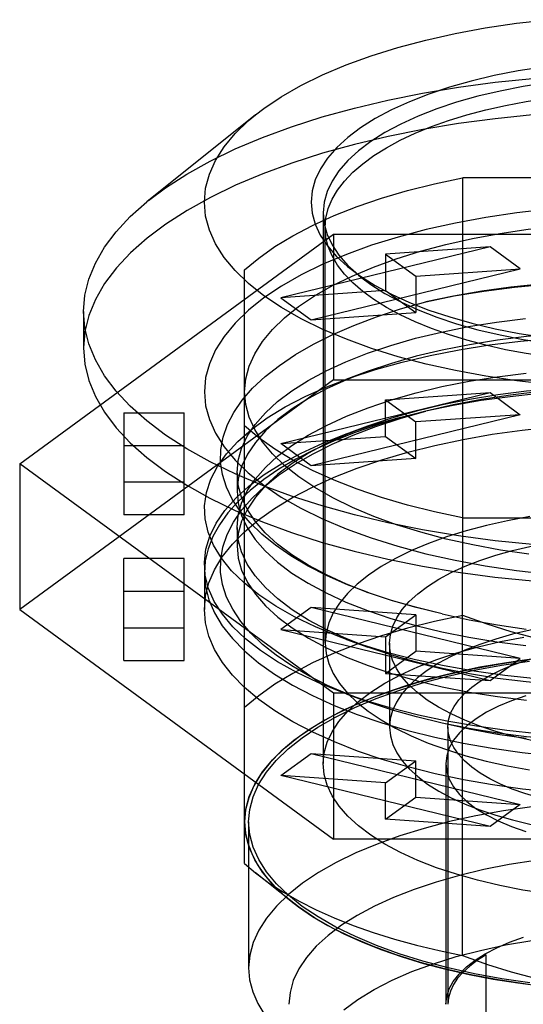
# Model space of a CAD drawing. Header units: inches. Extents: x 0 to 227, y 0 to 147.
# Tile 121 of 247: x 49.921 to 50.414, y 83.478 to 84.442. Entities that reach past the tile are written whole.
import ezdxf

# ---------------------------------------------------------------- set-up
doc = ezdxf.new("R2010")
doc.units = ezdxf.units.IN
doc.header["$LTSCALE"] = 12.466667
doc.header["$MEASUREMENT"] = 0
doc.linetypes.add('HIDDEN', pattern=[0.2, 0.1, -0.1])
doc.layers.get('0').update_dxf_attribs({"linetype": 'CONTINUOUS'})
doc.layers.add('DEFAULT_2', color=8, linetype='HIDDEN')

msp = doc.modelspace()

# ---------------------------------------------------------------- linework, layer by layer
at = {"color": 7, "linetype": 'Continuous'}
for p, q in [((50.15167, 84.34844), (50.04538, 84.26322)), ((49.98359, 84.15605), (49.98359, 84.12037))]:
    msp.add_line(p, q, dxfattribs=at)
for points in [[(50.15166, 84.34844), (50.15975, 84.35463), (50.17694, 84.36619), (50.19618, 84.3772), (50.21733, 84.38759), (50.24026, 84.39728), (50.26482, 84.40621), (50.29088, 84.41434), (50.31828, 84.42161), (50.34688, 84.428), (50.37652, 84.43346), (50.40705, 84.43798), (50.43829, 84.44152)], [(50.43273, 84.39517), (50.4086, 84.39139), (50.38524, 84.38683), (50.3628, 84.3815), (50.34139, 84.37545), (50.32115, 84.36869), (50.30221, 84.36129), (50.28469, 84.35327), (50.26873, 84.34471), (50.2545, 84.33571), (50.24199, 84.32628), (50.2312, 84.3164), (50.22223, 84.30617), (50.21519, 84.29565), (50.21011, 84.28492), (50.20707, 84.27408), (50.20603, 84.2631)], [(50.43683, 84.37978), (50.41349, 84.37614), (50.39089, 84.37173), (50.36917, 84.3666), (50.34848, 84.36075), (50.32894, 84.35424), (50.31067, 84.3471), (50.29378, 84.33938), (50.27837, 84.33112), (50.26454, 84.32238), (50.25238, 84.3132), (50.24197, 84.30365), (50.23335, 84.29378), (50.2266, 84.28366), (50.22174, 84.27335), (50.21882, 84.2629), (50.21784, 84.25239)], [(50.1017, 84.2631), (50.10292, 84.27683), (50.10655, 84.2904), (50.11259, 84.30386), (50.12098, 84.3171), (50.1317, 84.33002), (50.14465, 84.34256), (50.15166, 84.34844)], [(49.98359, 84.15605), (49.98487, 84.17195), (49.98872, 84.18777), (49.99512, 84.20345), (50.00403, 84.2189), (50.01541, 84.23406), (50.02922, 84.24886), (50.04538, 84.26322)], [(50.14486, 84.18345), (50.13185, 84.19601), (50.12108, 84.20896), (50.11264, 84.22223), (50.10657, 84.23573), (50.10293, 84.24934), (50.1017, 84.2631)], [(50.20603, 84.2631), (50.20704, 84.25219), (50.21006, 84.24141), (50.21509, 84.23071), (50.22209, 84.22021), (50.23103, 84.20996), (50.24182, 84.20006), (50.24395, 84.19831)], [(50.21784, 84.25239), (50.21882, 84.24188), (50.22174, 84.23144), (50.2266, 84.22113), (50.23335, 84.211)], [(50.23335, 84.211), (50.24197, 84.20114), (50.24972, 84.19403)], [(50.24395, 84.19831), (50.25435, 84.19059), (50.26862, 84.18155), (50.28467, 84.17294), (50.30231, 84.16486), (50.3214, 84.15741), (50.34181, 84.15062), (50.36341, 84.14454), (50.38605, 84.13919), (50.4096, 84.13463), (50.43389, 84.13087), (50.45879, 84.12793), (50.48412, 84.12582)], [(50.43867, 84.08464), (50.40741, 84.08817), (50.37687, 84.09267), (50.34721, 84.09813), (50.31859, 84.10451), (50.29119, 84.11177), (50.26513, 84.11988), (50.24059, 84.12879), (50.21767, 84.13844), (50.19652, 84.14881), (50.17725, 84.15981), (50.16002, 84.17137), (50.14486, 84.18345)], [(50.15856, 83.98581), (50.13195, 83.99706), (50.10721, 84.00905), (50.08447, 84.02172), (50.06383, 84.03502), (50.04538, 84.04889), (50.02922, 84.06325), (50.01541, 84.07805), (50.00403, 84.09321), (49.99512, 84.10866), (49.98872, 84.12433), (49.98487, 84.14016), (49.98359, 84.15605)], [(49.98359, 84.12037), (49.98488, 84.10444), (49.98873, 84.08864), (49.99513, 84.07296), (50.00405, 84.05749), (50.01546, 84.04232), (50.02927, 84.02752), (50.04539, 84.0132), (50.06379, 83.99936), (50.08444, 83.98607), (50.10719, 83.97338), (50.13195, 83.96138)], [(50.31518, 83.9424), (50.28119, 83.94923), (50.24839, 83.95703), (50.21691, 83.96575), (50.18693, 83.97536), (50.15856, 83.98581)], [(50.13195, 83.96138), (50.15858, 83.95012), (50.18696, 83.93967), (50.21693, 83.93006), (50.24838, 83.92135), (50.28114, 83.91356), (50.3151, 83.90673), (50.35009, 83.9009), (50.38598, 83.89608), (50.42258, 83.89231), (50.4597, 83.88961), (50.49716, 83.88798), (50.53478, 83.88743), (50.57239, 83.88798), (50.60982, 83.8896), (50.64689, 83.8923), (50.68344, 83.89607), (50.71929, 83.90087), (50.75424, 83.9067), (50.78817, 83.91351), (50.82091, 83.92128), (50.85234, 83.92998), (50.88229, 83.93957), (50.91065, 83.95)], [(50.78835, 83.94923), (50.75436, 83.9424), (50.71935, 83.93656), (50.68348, 83.93175), (50.64691, 83.92799), (50.60982, 83.92528), (50.57238, 83.92366), (50.53477, 83.92311), (50.49716, 83.92366), (50.45972, 83.92528), (50.42263, 83.92799), (50.38606, 83.93175), (50.35019, 83.93656), (50.31518, 83.9424)]]:
    msp.add_lwpolyline(points, dxfattribs=at)
at = {"color": 6, "linetype": 'Continuous'}
msp.add_lwpolyline([(50.21981, 84.23812), (50.22059, 84.24744), (50.22288, 84.25667), (50.22671, 84.26582), (50.23202, 84.27483), (50.23882, 84.28366), (50.24704, 84.29226), (50.25665, 84.30059), (50.26761, 84.30862), (50.27987, 84.3163), (50.29336, 84.32361), (50.30802, 84.3305), (50.32378, 84.33695), (50.34056, 84.34291), (50.3583, 84.34837), (50.37689, 84.3533), (50.39627, 84.35767), (50.41633, 84.36146), (50.43697, 84.36465), (50.45807, 84.36722), (50.47965, 84.36917)], dxfattribs=at)
at = {"layer": 'DEFAULT_2', "color": 8, "linetype": 'HIDDEN'}
for p, q in [((50.35435, 83.52581), (50.35436, 84.28676)), ((50.71518, 84.28676), (50.35436, 84.28676)), ((50.21784, 84.25239), (50.21784, 83.7136)), ((49.92105, 84.00708), (50.22791, 84.2317)), ((50.21981, 83.83135), (50.21981, 84.23812)), ((50.22791, 84.2317), (50.22791, 84.08898)), ((50.22791, 84.2317), (50.84163, 84.2317)), ((50.38115, 84.21936), (50.17658, 84.16945)), ((50.38115, 84.21936), (50.27886, 84.21225)), ((50.27886, 84.21225), (50.27886, 84.17656)), ((50.27886, 84.21225), (50.30839, 84.19063)), ((50.41068, 84.19775), (50.38115, 84.21936)), ((50.14107, 83.61595), (50.14107, 84.19662)), ((50.20611, 84.14783), (50.41068, 84.19775)), ((50.25441, 84.18994), (50.24396, 84.19831)), ((50.30839, 84.19063), (50.41068, 84.19775)), ((50.30839, 84.19063), (50.30839, 84.15495)), ((50.27886, 84.17656), (50.17658, 84.16945)), ((50.27886, 84.17656), (50.30839, 84.15495)), ((50.17658, 84.16945), (50.20611, 84.14783)), ((50.20611, 84.14783), (50.30839, 84.15495)), ((50.26095, 84.09719), (50.24009, 84.08957)), ((50.22791, 84.08898), (49.92105, 83.86436)), ((50.22791, 84.08898), (50.84163, 84.08898)), ((50.17658, 84.02672), (50.38115, 84.07664)), ((50.27886, 84.06952), (50.38115, 84.07664)), ((50.27886, 84.03384), (50.27886, 84.06952)), ((50.27886, 84.06952), (50.30839, 84.04791)), ((50.38115, 84.07664), (50.41068, 84.05502)), ((50.02296, 84.057), (50.02296, 83.95717)), ((50.02296, 84.057), (50.08201, 84.057)), ((50.08201, 83.95717), (50.08201, 84.057)), ((50.41068, 84.05502), (50.20611, 84.00511)), ((50.41068, 84.05502), (50.30839, 84.04791)), ((50.26118, 84.04374), (50.24034, 84.03613)), ((50.30839, 84.01222), (50.30839, 84.04791)), ((50.17658, 84.02672), (50.27886, 84.03384)), ((50.27886, 84.03384), (50.30839, 84.01222)), ((50.02296, 84.02492), (50.08201, 84.02492)), ((50.20611, 84.00511), (50.17658, 84.02672)), ((50.30839, 84.01222), (50.20611, 84.00511)), ((49.92105, 84.00708), (49.92105, 83.86436)), ((50.22791, 83.78246), (49.92105, 84.00708)), ((50.13367, 83.99816), (50.13367, 83.98032)), ((50.02296, 83.98924), (50.08201, 83.98924)), ((50.08201, 83.95717), (50.02296, 83.95717)), ((50.35435, 83.95399), (50.71519, 83.95399)), ((50.13367, 83.94464), (50.13367, 83.9268)), ((50.02296, 83.81444), (50.02296, 83.91427)), ((50.08201, 83.91427), (50.02296, 83.91427)), ((50.08201, 83.81444), (50.08201, 83.91427)), ((50.1017, 83.90004), (50.1017, 83.86436)), ((50.02296, 83.8822), (50.08201, 83.8822)), ((50.25916, 83.88193), (50.2614, 83.88111)), ((50.20611, 83.86633), (50.17658, 83.84472)), ((50.41068, 83.81642), (50.20611, 83.86633)), ((50.30839, 83.85922), (50.20611, 83.86633)), ((49.92105, 83.86436), (50.22791, 83.63974)), ((50.27886, 83.8376), (50.30839, 83.85922)), ((50.30839, 83.85922), (50.30839, 83.82353)), ((50.02296, 83.84652), (50.08201, 83.84652)), ((50.17658, 83.84472), (50.38115, 83.7948)), ((50.17658, 83.84472), (50.27886, 83.8376)), ((50.27886, 83.8376), (50.27886, 83.80192)), ((50.2406, 83.8352), (50.26144, 83.82759)), ((50.2828, 83.83135), (50.2828, 83.74928)), ((50.27886, 83.80192), (50.30839, 83.82353)), ((50.41068, 83.81642), (50.30839, 83.82353)), ((50.02296, 83.81444), (50.08201, 83.81444)), ((50.38115, 83.7948), (50.41068, 83.81642)), ((50.27886, 83.80192), (50.38115, 83.7948)), ((50.22791, 83.78246), (50.22791, 83.63974)), ((50.84163, 83.78246), (50.22791, 83.78246)), ((50.24037, 83.78178), (50.259, 83.77498)), ((50.33989, 83.74928), (50.33989, 83.47811)), ((50.17658, 83.70199), (50.20611, 83.72361)), ((50.20611, 83.72361), (50.41068, 83.67369)), ((50.20611, 83.72361), (50.30839, 83.71649)), ((50.27886, 83.69488), (50.30839, 83.71649)), ((50.30839, 83.68081), (50.30839, 83.71649)), ((50.33792, 83.7136), (50.33792, 83.47811)), ((50.38115, 83.65208), (50.17658, 83.70199)), ((50.27886, 83.69488), (50.17658, 83.70199)), ((50.27886, 83.65919), (50.27886, 83.69488)), ((50.27886, 83.65919), (50.30839, 83.68081)), ((50.30839, 83.68081), (50.41068, 83.67369)), ((50.41068, 83.67369), (50.38115, 83.65208)), ((50.14501, 83.65651), (50.14501, 83.51379)), ((50.38115, 83.65208), (50.27886, 83.65919)), ((50.84163, 83.63974), (50.22791, 83.63974)), ((50.14107, 83.61595), (50.15167, 83.60685)), ((50.18649, 83.57893), (50.15167, 83.60685)), ((50.37729, 83.29757), (50.37729, 83.52662))]:
    msp.add_line(p, q, dxfattribs=at)
for points in [[(50.04718, 84.26467), (50.06383, 84.27708), (50.08447, 84.29038), (50.10721, 84.30306), (50.13195, 84.31505), (50.15856, 84.32629), (50.18693, 84.33675), (50.21691, 84.34636), (50.24839, 84.35508), (50.28119, 84.36288), (50.31518, 84.36971), (50.35019, 84.37554), (50.38606, 84.38035), (50.42263, 84.38412)], [(50.42265, 84.34844), (50.3861, 84.34467), (50.35025, 84.33987), (50.3153, 84.33405), (50.28137, 84.32723), (50.24863, 84.31946), (50.2172, 84.31076), (50.18725, 84.30117), (50.15889, 84.29074), (50.13228, 84.27951), (50.10753, 84.26754), (50.08477, 84.25487), (50.0641, 84.24159), (50.04565, 84.22776), (50.02947, 84.21341), (50.0156, 84.19859), (50.00414, 84.18339), (49.99519, 84.16789), (49.98875, 84.15217), (49.98489, 84.13634), (49.98359, 84.12037)], [(50.14107, 84.19662), (50.15493, 84.20828), (50.17063, 84.21944), (50.18822, 84.23013), (50.20755, 84.24026), (50.22855, 84.24979), (50.25109, 84.25866), (50.27507, 84.26683), (50.30036, 84.27426), (50.32676, 84.2809), (50.35435, 84.28676)], [(50.85221, 84.20205), (50.82928, 84.21174), (50.80472, 84.22067), (50.77866, 84.22879), (50.75126, 84.23607), (50.72266, 84.24245), (50.69302, 84.24792), (50.66249, 84.25243), (50.63125, 84.25598), (50.59946, 84.25852), (50.5673, 84.26006), (50.53496, 84.26058), (50.50262, 84.26007), (50.47046, 84.25855), (50.43867, 84.25601), (50.40741, 84.25248), (50.37687, 84.24798), (50.34721, 84.24252), (50.31859, 84.23614), (50.29119, 84.22888), (50.26513, 84.22077), (50.24059, 84.21187)], [(50.28931, 84.20764), (50.31299, 84.21503), (50.3379, 84.22164), (50.36389, 84.22745), (50.39083, 84.23242), (50.41858, 84.23653), (50.44699, 84.23975), (50.4759, 84.24207), (50.50515, 84.24347), (50.53456, 84.24394), (50.56398, 84.24348), (50.59322, 84.24209), (50.62214, 84.23979), (50.65056, 84.23658), (50.67833, 84.23248), (50.70529, 84.22752), (50.7313, 84.22173), (50.75621, 84.21512)], [(50.47965, 84.10707), (50.45807, 84.10902), (50.43697, 84.11159), (50.41633, 84.11478), (50.39627, 84.11857), (50.37689, 84.12294), (50.3583, 84.12787), (50.34056, 84.13333), (50.32378, 84.13929), (50.30802, 84.14574), (50.29336, 84.15263), (50.27987, 84.15994), (50.26761, 84.16762), (50.25665, 84.17565), (50.24704, 84.18398), (50.23882, 84.19258), (50.23202, 84.20141), (50.22671, 84.21042), (50.22288, 84.21957), (50.22059, 84.2288), (50.21981, 84.23812)], [(50.24059, 84.21187), (50.21767, 84.20221), (50.19652, 84.19184), (50.17725, 84.18084), (50.16002, 84.16928), (50.14486, 84.1572)], [(50.24615, 84.19072), (50.26699, 84.19952), (50.28931, 84.20764)], [(50.24972, 84.19403), (50.25238, 84.19159), (50.25441, 84.18994)], [(50.14107, 84.07755), (50.14218, 84.09003), (50.14547, 84.10237), (50.15096, 84.1146), (50.15859, 84.12663), (50.16833, 84.13839), (50.18011, 84.14979), (50.19384, 84.16076), (50.20946, 84.17127), (50.22694, 84.18128), (50.24615, 84.19072)], [(50.25441, 84.18994), (50.26454, 84.18241), (50.27837, 84.17366), (50.29378, 84.16541), (50.31067, 84.15768), (50.32894, 84.15054), (50.34848, 84.14403), (50.36917, 84.13819), (50.39089, 84.13305), (50.41349, 84.12865), (50.43683, 84.12501)], [(50.79392, 84.14394), (50.78843, 84.1459), (50.76535, 84.15347), (50.74117, 84.1603), (50.71595, 84.1664), (50.68978, 84.17174), (50.66271, 84.1763), (50.63468, 84.1801), (50.60601, 84.18308), (50.57696, 84.18519), (50.54766, 84.18645), (50.51837, 84.18685), (50.48901, 84.18638), (50.45949, 84.18504), (50.43016, 84.18284), (50.40134, 84.17979), (50.37301, 84.1759), (50.34533, 84.17116), (50.31823, 84.16559)], [(50.31823, 84.16559), (50.34604, 84.1712), (50.37498, 84.17595), (50.40491, 84.17982), (50.43563, 84.18275), (50.46695, 84.18474), (50.49866, 84.18574), (50.53052, 84.18574), (50.56245, 84.18474), (50.59441, 84.18272), (50.62608, 84.17972), (50.65722, 84.17574), (50.68767, 84.1708), (50.71724, 84.16493), (50.74577, 84.15813), (50.77311, 84.15047), (50.79912, 84.14199), (50.80584, 84.13959)], [(50.25916, 83.88194), (50.2417, 83.88868), (50.22174, 83.89747), (50.20329, 83.90685), (50.1864, 83.91679), (50.1712, 83.92721), (50.15785, 83.93801), (50.14634, 83.94915), (50.13672, 83.9606), (50.12901, 83.97231), (50.12323, 83.98424), (50.1194, 83.99635), (50.11758, 84.0086), (50.11777, 84.0209), (50.11999, 84.03313), (50.12422, 84.04528), (50.13044, 84.05731), (50.13865, 84.06918), (50.1489, 84.08088), (50.16106, 84.0923), (50.17507, 84.1033), (50.19085, 84.11386), (50.20834, 84.12394), (50.22744, 84.13349), (50.24804, 84.14246), (50.27008, 84.15081), (50.29347, 84.15852), (50.31823, 84.16559)], [(50.14486, 84.1572), (50.13185, 84.14464), (50.12108, 84.13169), (50.11264, 84.11842), (50.10657, 84.10492), (50.10293, 84.09131), (50.1017, 84.07755)], [(50.13367, 83.99816), (50.13477, 84.01011), (50.1381, 84.02203), (50.14366, 84.03386), (50.15143, 84.0455), (50.16134, 84.05685), (50.17334, 84.06785), (50.18734, 84.07841), (50.20324, 84.08848), (50.22086, 84.09796), (50.24022, 84.10687), (50.26136, 84.1152), (50.28408, 84.12286), (50.30824, 84.12979), (50.33367, 84.13592), (50.36015, 84.14122), (50.38759, 84.14567), (50.41583, 84.14924)], [(50.78506, 84.09366), (50.76119, 84.10176), (50.73578, 84.10916), (50.70928, 84.11574), (50.68183, 84.12145), (50.65362, 84.12628), (50.6247, 84.13021), (50.59508, 84.13324), (50.56506, 84.13533), (50.53495, 84.13645), (50.50489, 84.13662), (50.47508, 84.13584), (50.44565, 84.13413), (50.41674, 84.13149), (50.38847, 84.12796), (50.36093, 84.12353), (50.33436, 84.11824), (50.30897, 84.11214), (50.28484, 84.10525), (50.26095, 84.09721)], [(50.24007, 84.08959), (50.2444, 84.09116), (50.26897, 84.09925), (50.29502, 84.10654), (50.32241, 84.11299), (50.35098, 84.11856), (50.38059, 84.12323), (50.41106, 84.12697), (50.44225, 84.12975), (50.47395, 84.13153), (50.506, 84.1323), (50.53818, 84.13206), (50.57031, 84.1308), (50.60214, 84.12857), (50.63338, 84.12537), (50.66401, 84.12123), (50.69397, 84.11612), (50.72307, 84.11009), (50.75115, 84.10318), (50.77809, 84.09542), (50.80591, 84.08606)], [(50.26095, 84.09721), (50.2408, 84.08927), (50.22126, 84.08032), (50.20351, 84.0708), (50.18766, 84.06079), (50.1737, 84.0503), (50.16164, 84.03932), (50.15164, 84.02794), (50.1438, 84.01626), (50.13817, 84.00436), (50.13479, 83.99237), (50.13367, 83.98032)], [(50.2406, 83.8352), (50.23234, 83.8383), (50.21028, 83.84747), (50.18998, 83.8573), (50.17148, 83.86777), (50.15495, 83.87882), (50.14053, 83.89036), (50.12831, 83.90234), (50.11833, 83.91467), (50.11065, 83.92728), (50.1053, 83.94008), (50.10233, 83.95301), (50.10176, 83.96599), (50.10363, 83.97894), (50.10787, 83.99178), (50.11444, 84.00443), (50.12327, 84.0168), (50.13433, 84.02886), (50.14764, 84.04059), (50.16313, 84.05188), (50.18067, 84.06262), (50.20013, 84.07279), (50.22142, 84.08232), (50.24007, 84.08959)], [(50.13367, 83.94464), (50.13479, 83.95665), (50.13814, 83.9686), (50.14371, 83.98042), (50.15146, 83.99203), (50.16137, 84.00336), (50.17335, 84.01433), (50.18732, 84.02488), (50.20322, 84.03495), (50.22103, 84.04452), (50.24061, 84.05351), (50.26184, 84.06185), (50.28459, 84.0695), (50.30873, 84.07639), (50.33413, 84.0825), (50.36063, 84.08779), (50.38811, 84.09222), (50.41641, 84.09578)], [(50.1017, 84.07755), (50.10292, 84.06383), (50.10655, 84.05025), (50.11259, 84.03679), (50.12098, 84.02355), (50.1317, 84.01063), (50.14465, 83.99809), (50.15975, 83.98602), (50.17694, 83.97446), (50.19618, 83.96345), (50.21733, 83.95306), (50.24026, 83.94337), (50.26482, 83.93444), (50.29088, 83.92632), (50.31828, 83.91904), (50.34688, 83.91265), (50.37652, 83.90719), (50.40705, 83.90267), (50.43829, 83.89913)], [(50.18032, 84.00514), (50.16848, 84.01657), (50.15868, 84.02835), (50.15101, 84.04042), (50.14549, 84.05269), (50.14218, 84.06506), (50.14107, 84.07755)], [(50.78531, 84.04005), (50.76092, 84.04832), (50.73552, 84.05571), (50.70897, 84.06228), (50.68148, 84.068), (50.65335, 84.0728), (50.62455, 84.07671), (50.5951, 84.07972), (50.56522, 84.0818), (50.5351, 84.08293), (50.505, 84.0831), (50.47521, 84.08232), (50.44581, 84.08062), (50.41694, 84.07799), (50.38869, 84.07447), (50.36112, 84.07004), (50.33449, 84.06474), (50.30905, 84.05863), (50.28487, 84.05174), (50.26118, 84.04377)], [(50.79421, 84.03678), (50.78777, 84.03909), (50.76475, 84.0466), (50.74058, 84.05341), (50.71535, 84.05948), (50.6892, 84.0648), (50.66213, 84.06934), (50.63412, 84.07312), (50.60546, 84.07608), (50.57638, 84.07818), (50.54703, 84.07942), (50.5176, 84.0798), (50.48811, 84.07931), (50.45859, 84.07794), (50.42933, 84.07572), (50.40066, 84.07266), (50.37255, 84.06877), (50.34509, 84.06407), (50.31823, 84.05854)], [(50.43011, 84.07764), (50.40107, 84.07412), (50.37265, 84.06975), (50.34506, 84.06456), (50.31823, 84.05854)], [(50.31823, 84.05854), (50.29412, 84.0522), (50.27113, 84.04524), (50.24923, 84.03764), (50.22854, 84.02946), (50.20917, 84.02071), (50.19119, 84.01146), (50.17469, 84.00172), (50.15972, 83.99155), (50.14636, 83.98099), (50.13466, 83.97008), (50.12468, 83.95887), (50.11646, 83.94741), (50.11002, 83.93574), (50.1054, 83.92393), (50.10263, 83.91203), (50.1017, 83.90004)], [(50.25896, 83.77496), (50.24198, 83.78152), (50.22221, 83.7902), (50.20391, 83.79945), (50.18711, 83.80929), (50.17195, 83.8196), (50.1586, 83.83029), (50.14704, 83.84136), (50.13728, 83.85282), (50.12939, 83.86459), (50.12345, 83.87664), (50.1195, 83.88886), (50.1176, 83.90108), (50.11772, 83.91332), (50.11984, 83.92554), (50.12399, 83.93772), (50.13019, 83.94986), (50.13838, 83.96181), (50.14851, 83.97346), (50.16052, 83.98479), (50.17434, 83.99574), (50.18998, 84.00628), (50.20745, 84.01642), (50.22659, 84.02606), (50.24724, 84.0351), (50.26941, 84.04354), (50.29307, 84.05135), (50.31823, 84.05854)], [(50.2403, 84.03617), (50.26481, 84.04445), (50.29084, 84.05192), (50.31824, 84.05856)], [(50.1017, 83.86436), (50.10281, 83.87745), (50.10611, 83.89041), (50.11161, 83.90328), (50.11926, 83.91595), (50.12905, 83.92836), (50.14088, 83.94043), (50.15469, 83.95208), (50.17042, 83.96329), (50.18805, 83.97402), (50.20745, 83.9842), (50.22853, 83.99377), (50.25116, 84.00268), (50.27523, 84.01087), (50.3006, 84.01832), (50.32716, 84.02498), (50.35477, 84.03082), (50.3833, 84.03582), (50.41261, 84.03995), (50.44256, 84.04318)], [(50.26118, 84.04377), (50.24077, 84.03574), (50.2212, 84.02677), (50.20341, 84.01722), (50.18753, 84.00718), (50.17356, 83.99667), (50.16154, 83.98569), (50.15158, 83.97434), (50.14376, 83.96267), (50.13815, 83.9508), (50.13479, 83.93882), (50.13367, 83.9268)], [(50.35435, 83.95399), (50.32676, 83.95984), (50.30035, 83.96648), (50.27507, 83.97391), (50.25109, 83.98208), (50.22855, 83.99096), (50.20755, 84.00048), (50.18822, 84.01061), (50.17063, 84.0213), (50.15493, 84.03246), (50.14107, 84.04412)], [(50.24037, 83.78177), (50.23512, 83.78373), (50.21267, 83.79288), (50.19199, 83.80272), (50.17322, 83.81317), (50.15649, 83.82419), (50.14188, 83.83569), (50.12946, 83.8476), (50.11927, 83.85985), (50.11136, 83.87235), (50.10577, 83.88505), (50.10256, 83.89787), (50.10172, 83.91073), (50.10325, 83.92358), (50.10709, 83.93633), (50.11324, 83.94893), (50.12167, 83.96132), (50.13237, 83.97343), (50.1453, 83.98516), (50.16033, 83.99643), (50.1774, 84.00721), (50.1965, 84.01749), (50.21751, 84.02717), (50.2403, 84.03617)], [(50.41898, 83.91853), (50.39121, 83.92263), (50.36425, 83.92759), (50.33824, 83.93338), (50.31333, 83.93998), (50.28965, 83.94735), (50.26734, 83.95545), (50.24651, 83.96423), (50.22728, 83.97365), (50.20977, 83.98364), (50.1941, 83.99415), (50.18032, 84.00514)], [(50.2614, 83.88111), (50.24064, 83.88928), (50.22111, 83.89824), (50.20335, 83.90778), (50.1874, 83.91787), (50.17337, 83.92845), (50.16132, 83.9395), (50.15138, 83.95089), (50.14364, 83.9625), (50.13811, 83.97428), (50.13478, 83.98619), (50.13367, 83.99816)], [(50.13367, 83.98032), (50.13478, 83.96835), (50.13811, 83.95643), (50.14366, 83.94463), (50.1514, 83.93302), (50.1613, 83.92167), (50.17329, 83.91068), (50.18726, 83.90012), (50.20314, 83.89006), (50.22079, 83.88056), (50.24019, 83.87163), (50.26138, 83.86328), (50.28418, 83.85559), (50.30845, 83.84864), (50.33396, 83.8425), (50.36042, 83.83721), (50.3878, 83.83278), (50.41605, 83.82923)], [(50.41993, 83.9553), (50.39836, 83.95133), (50.37755, 83.94669), (50.35762, 83.94141), (50.33867, 83.93551), (50.32082, 83.92903), (50.30415, 83.92201), (50.28877, 83.91447), (50.27476, 83.90647), (50.26222, 83.89807), (50.2512, 83.88928), (50.24174, 83.88014), (50.2339, 83.87072), (50.22776, 83.86107), (50.22335, 83.85125), (50.2207, 83.84135), (50.21981, 83.83135)], [(50.26144, 83.82757), (50.24095, 83.83562), (50.22146, 83.84454), (50.20371, 83.85405), (50.1877, 83.86414), (50.17359, 83.87475), (50.16148, 83.88581), (50.15149, 83.89722), (50.14369, 83.90889), (50.13811, 83.92074), (50.13478, 83.93268), (50.13367, 83.94464)], [(50.2828, 83.83135), (50.28363, 83.83994), (50.28598, 83.84822), (50.28987, 83.85639), (50.29525, 83.86441), (50.30211, 83.87223), (50.31038, 83.87979), (50.32004, 83.88706), (50.33101, 83.894), (50.34326, 83.90055), (50.35669, 83.90668), (50.37124, 83.91236), (50.38677, 83.91753), (50.40308, 83.92214), (50.42019, 83.92619), (50.4381, 83.92969), (50.45665, 83.93259), (50.47572, 83.93487), (50.49518, 83.93652), (50.51485, 83.9375), (50.53477, 83.93784)], [(50.13367, 83.9268), (50.13479, 83.91478), (50.13815, 83.90281), (50.14376, 83.89093), (50.15157, 83.87927), (50.1615, 83.86795), (50.17349, 83.85699), (50.1875, 83.84644), (50.20344, 83.83636), (50.22124, 83.82681), (50.2408, 83.81785), (50.26204, 83.80951), (50.28481, 83.80188), (50.30892, 83.795), (50.33428, 83.7889), (50.36084, 83.78361), (50.38837, 83.77918), (50.41664, 83.77564)], [(50.1017, 83.90004), (50.10281, 83.88695), (50.10611, 83.87399), (50.11161, 83.86112), (50.11926, 83.84845), (50.12905, 83.83604), (50.14088, 83.82397), (50.15469, 83.81231), (50.17042, 83.80111), (50.18805, 83.79038), (50.20745, 83.7802), (50.22853, 83.77063), (50.25116, 83.76172), (50.27523, 83.75353), (50.3006, 83.74608), (50.32716, 83.73942), (50.35477, 83.73357), (50.3833, 83.72858), (50.41261, 83.72445), (50.44256, 83.72121)], [(50.33422, 83.86028), (50.30948, 83.86628), (50.28582, 83.87301), (50.26313, 83.88051), (50.25916, 83.88194)], [(50.33422, 83.86028), (50.30888, 83.86637), (50.28474, 83.87326), (50.2614, 83.88111)], [(50.44284, 83.68551), (50.4129, 83.68873), (50.38358, 83.69285), (50.35504, 83.69784), (50.32743, 83.70368), (50.30087, 83.71032), (50.2755, 83.71776), (50.25144, 83.72594), (50.22883, 83.73482), (50.20776, 83.74436), (50.18835, 83.75453), (50.1707, 83.76524), (50.15492, 83.77645), (50.14106, 83.78811), (50.12918, 83.80021), (50.11935, 83.81264), (50.11166, 83.82535), (50.10613, 83.83825), (50.10281, 83.85124), (50.1017, 83.86436)], [(50.35436, 83.85858), (50.32683, 83.85274), (50.30035, 83.84609), (50.27506, 83.83866), (50.25108, 83.83048), (50.22854, 83.82161), (50.20755, 83.81209), (50.18821, 83.80195), (50.17063, 83.79126), (50.15489, 83.78008), (50.14107, 83.76844)], [(50.53477, 83.85577), (50.51499, 83.85544), (50.49544, 83.85447), (50.47603, 83.85284), (50.45698, 83.85057), (50.4384, 83.84767), (50.42044, 83.84418), (50.40326, 83.84012), (50.38686, 83.83549), (50.37124, 83.83029), (50.35659, 83.82458), (50.34307, 83.81839), (50.33076, 83.81178), (50.31973, 83.80478), (50.31005, 83.79745), (50.30178, 83.78982), (50.29495, 83.78195), (50.28962, 83.77389), (50.28581, 83.76568), (50.28353, 83.75738), (50.2828, 83.74928)], [(50.33422, 83.86028), (50.36084, 83.85434), (50.38827, 83.84928), (50.41659, 83.8451)], [(50.53477, 83.8229), (50.5132, 83.82341), (50.49116, 83.82508), (50.46844, 83.82796), (50.44568, 83.83192), (50.42382, 83.83676), (50.40173, 83.84272), (50.37847, 83.85002), (50.35436, 83.85858)], [(50.21784, 83.7136), (50.21882, 83.72412), (50.22173, 83.73451), (50.22658, 83.74483), (50.23332, 83.75495), (50.24194, 83.76483), (50.25234, 83.77437), (50.26442, 83.78351), (50.27818, 83.79222), (50.29364, 83.80052), (50.31063, 83.8083), (50.32903, 83.81548), (50.34871, 83.82203), (50.36953, 83.8279), (50.39136, 83.83305), (50.41406, 83.83745)], [(50.80642, 83.83912), (50.79374, 83.83466), (50.76739, 83.82635), (50.73957, 83.81882), (50.71054, 83.81216), (50.68051, 83.80644), (50.64965, 83.80169), (50.61814, 83.79793), (50.58619, 83.79518), (50.554, 83.79342), (50.52175, 83.79268), (50.4896, 83.79295), (50.45773, 83.79424), (50.42631, 83.79653), (50.3955, 83.7998), (50.36545, 83.80401), (50.33633, 83.80915), (50.3083, 83.81518), (50.28152, 83.82207), (50.25614, 83.8298), (50.2406, 83.8352)], [(50.21981, 83.83135), (50.2207, 83.82137), (50.22333, 83.8115), (50.22772, 83.80171), (50.23383, 83.79208), (50.24162, 83.78268), (50.25104, 83.77356), (50.26203, 83.76478), (50.27453, 83.75638), (50.28852, 83.74837), (50.3039, 83.74081), (50.32057, 83.73377), (50.33844, 83.72727), (50.35739, 83.72136), (50.37732, 83.71607), (50.39811, 83.71143), (50.41967, 83.70745)], [(50.78553, 83.83147), (50.76109, 83.82318), (50.73561, 83.81576), (50.70917, 83.8092), (50.6818, 83.8035), (50.65356, 83.79867), (50.6246, 83.79474), (50.59502, 83.79172), (50.56507, 83.78964), (50.53501, 83.78851), (50.50496, 83.78834), (50.47499, 83.78913), (50.4454, 83.79085), (50.4165, 83.79349), (50.38834, 83.79702), (50.36106, 83.80141), (50.33469, 83.80666), (50.30924, 83.81276), (50.28501, 83.81966), (50.26144, 83.82757)], [(50.53477, 83.72487), (50.51499, 83.72519), (50.49544, 83.72617), (50.47603, 83.7278), (50.45698, 83.73007), (50.4384, 83.73296), (50.42044, 83.73646), (50.40326, 83.74052), (50.38686, 83.74514), (50.37124, 83.75034), (50.35659, 83.75606), (50.34307, 83.76225), (50.33076, 83.76886), (50.31973, 83.77585), (50.31005, 83.78319), (50.30178, 83.79081), (50.29495, 83.79868), (50.28962, 83.80675), (50.28581, 83.81495), (50.28353, 83.82326), (50.2828, 83.83135)], [(50.33989, 83.74929), (50.34058, 83.7562), (50.34259, 83.76293), (50.34589, 83.76957), (50.35048, 83.77607), (50.35632, 83.78239), (50.36338, 83.78848), (50.3716, 83.79432), (50.38094, 83.79985), (50.39134, 83.80504), (50.40274, 83.80986), (50.41501, 83.81426), (50.42801, 83.81819), (50.44175, 83.82166), (50.4562, 83.82465), (50.47123, 83.82714), (50.48671, 83.8291), (50.50254, 83.83051), (50.51854, 83.83136), (50.53477, 83.83165)], [(50.50657, 83.82247), (50.47867, 83.8212), (50.451, 83.81909), (50.42376, 83.81615), (50.3971, 83.81239), (50.37114, 83.80785), (50.34602, 83.80253), (50.32187, 83.79647), (50.2988, 83.7897), (50.27693, 83.78225), (50.25638, 83.77416), (50.23724, 83.76548), (50.21962, 83.75624), (50.2036, 83.74649), (50.18927, 83.73628), (50.17668, 83.72567), (50.16593, 83.7147), (50.15704, 83.70343), (50.15009, 83.69192), (50.14509, 83.68022), (50.14209, 83.66843), (50.14107, 83.65651)], [(50.14107, 83.65651), (50.14217, 83.66895), (50.14547, 83.68131), (50.15094, 83.69354), (50.15856, 83.70556), (50.16828, 83.7173), (50.18006, 83.7287), (50.19382, 83.73971), (50.20948, 83.75024), (50.22696, 83.76025), (50.24617, 83.76968), (50.26699, 83.77848), (50.2893, 83.7866), (50.31299, 83.79399), (50.33792, 83.80061), (50.36395, 83.80642), (50.39093, 83.8114), (50.41872, 83.81551)], [(50.14501, 83.65651), (50.14611, 83.66886), (50.14936, 83.68108), (50.1548, 83.69319), (50.16235, 83.7051), (50.172, 83.71674), (50.18366, 83.72803), (50.19725, 83.73889), (50.21271, 83.74929), (50.23002, 83.7592), (50.24903, 83.76854), (50.26966, 83.77726), (50.29176, 83.7853), (50.3152, 83.79261), (50.33986, 83.79916), (50.36559, 83.80491), (50.39226, 83.80983), (50.41974, 83.81389)], [(50.8062, 83.78553), (50.79183, 83.78049), (50.7655, 83.77226), (50.73791, 83.76487), (50.70927, 83.75837), (50.67965, 83.75278), (50.6491, 83.74811), (50.61787, 83.74439), (50.58617, 83.74165), (50.55422, 83.7399), (50.52224, 83.73915), (50.49041, 83.73941), (50.45893, 83.74066), (50.42791, 83.74288), (50.39749, 83.74604), (50.36779, 83.75012), (50.33894, 83.75511), (50.31111, 83.76099), (50.28449, 83.76774), (50.25914, 83.77532), (50.24037, 83.78177)], [(50.41622, 83.78002), (50.40222, 83.7751), (50.38935, 83.76968), (50.37781, 83.76381), (50.36758, 83.75752), (50.35872, 83.75082), (50.35133, 83.74379), (50.34551, 83.73648), (50.3413, 83.72896), (50.33878, 83.72135), (50.33792, 83.7136)], [(50.33422, 83.75324), (50.30935, 83.75928), (50.28568, 83.76601), (50.26317, 83.77344), (50.25896, 83.77496)], [(50.78534, 83.77788), (50.76084, 83.76958), (50.73548, 83.7622), (50.70897, 83.75563), (50.68148, 83.74992), (50.65314, 83.74509), (50.62413, 83.74116), (50.59459, 83.73816), (50.56474, 83.7361), (50.5348, 83.73499), (50.50488, 83.73482), (50.4751, 83.7356), (50.44564, 83.73731), (50.41666, 83.73996), (50.38833, 83.7435), (50.36079, 83.74794), (50.33422, 83.75324)], [(50.41662, 83.73805), (50.38831, 83.74223), (50.36087, 83.74729), (50.33422, 83.75324)], [(50.2828, 83.74928), (50.28363, 83.7407), (50.28598, 83.73242), (50.28987, 83.72424), (50.29525, 83.71623), (50.30211, 83.70841), (50.31038, 83.70085), (50.32004, 83.69358), (50.33101, 83.68664), (50.34326, 83.68009), (50.35669, 83.67395), (50.37124, 83.66828), (50.38677, 83.6631), (50.40308, 83.6585), (50.42019, 83.65445), (50.4381, 83.65095), (50.45665, 83.64805), (50.47572, 83.64577), (50.49518, 83.64412), (50.51485, 83.64313), (50.53477, 83.6428)], [(50.53477, 83.66692), (50.51865, 83.66721), (50.50274, 83.66804), (50.48696, 83.66944), (50.4715, 83.67139), (50.45647, 83.67387), (50.442, 83.67686), (50.42822, 83.68032), (50.41516, 83.68426), (50.40282, 83.68868), (50.39135, 83.69352), (50.38089, 83.69875), (50.37149, 83.70432), (50.36323, 83.7102), (50.35616, 83.71634), (50.35033, 83.7227), (50.34575, 83.72923), (50.34249, 83.73589), (50.34052, 83.74264), (50.33989, 83.74929)], [(50.43641, 83.58628), (50.41315, 83.58992), (50.39062, 83.59432), (50.36898, 83.59945), (50.34834, 83.60529), (50.32882, 83.6118), (50.31056, 83.61894), (50.29368, 83.62667), (50.2783, 83.63492), (50.26458, 83.64359), (50.25252, 83.65269), (50.24211, 83.66221), (50.23346, 83.67208), (50.22667, 83.68222), (50.22178, 83.69256), (50.21884, 83.70301), (50.21784, 83.7136)], [(50.33792, 83.7136), (50.33877, 83.7059), (50.34127, 83.69833), (50.34544, 83.69085), (50.35121, 83.68355), (50.35856, 83.67652), (50.36739, 83.66982), (50.37759, 83.66351), (50.38915, 83.65763), (50.40205, 83.65217), (50.41611, 83.64723)], [(50.42196, 83.67146), (50.39428, 83.66744), (50.36739, 83.66255), (50.34144, 83.65682), (50.31658, 83.65028), (50.29296, 83.64297), (50.2707, 83.63494), (50.24992, 83.62622), (50.23076, 83.61687), (50.21331, 83.60693), (50.19767, 83.59648), (50.18394, 83.58555), (50.17218, 83.57422), (50.16247, 83.56255), (50.15486, 83.5506), (50.1494, 83.53844), (50.14611, 83.52615), (50.14501, 83.51379)], [(50.41872, 83.49752), (50.39093, 83.50163), (50.36395, 83.50661), (50.33792, 83.51242), (50.31299, 83.51904), (50.2893, 83.52643), (50.26699, 83.53454), (50.24617, 83.54334), (50.22696, 83.55277), (50.20948, 83.56279), (50.19382, 83.57332), (50.18006, 83.58432), (50.16828, 83.59573), (50.15856, 83.60747), (50.15094, 83.61949), (50.14547, 83.63171), (50.14217, 83.64408), (50.14107, 83.65651)], [(50.14107, 83.65651), (50.14192, 83.64561), (50.14444, 83.6348), (50.14864, 83.62405), (50.15448, 83.61345), (50.16197, 83.60303), (50.17104, 83.59284), (50.18167, 83.58292), (50.1865, 83.57892)], [(50.42013, 83.49908), (50.39264, 83.50313), (50.36595, 83.50805), (50.3402, 83.51378), (50.31554, 83.52032), (50.2921, 83.52761), (50.27001, 83.53563), (50.24939, 83.54432), (50.23036, 83.55365), (50.21302, 83.56354), (50.19751, 83.57395), (50.18386, 83.58482), (50.17214, 83.59613), (50.16244, 83.6078), (50.15485, 83.61975), (50.14938, 83.6319), (50.14611, 83.64414), (50.14501, 83.65651)], [(50.42546, 83.6188), (50.39981, 83.61476), (50.37498, 83.60989), (50.35112, 83.60422), (50.32837, 83.59777), (50.30687, 83.59059), (50.28675, 83.58271), (50.26813, 83.57417), (50.25114, 83.56506), (50.23598, 83.55546), (50.22263, 83.54539), (50.21113, 83.53485), (50.20159, 83.52395), (50.1941, 83.51274), (50.18871, 83.50132), (50.18547, 83.48978), (50.18438, 83.47811)], [(50.15167, 83.60685), (50.16517, 83.5968), (50.1792, 83.58771), (50.19447, 83.57899), (50.21094, 83.57067), (50.22854, 83.56278)], [(50.1865, 83.57892), (50.19382, 83.57332), (50.20742, 83.56407), (50.22243, 83.55522), (50.23874, 83.54683), (50.25638, 83.53886)], [(50.22854, 83.56278), (50.24722, 83.55534), (50.26692, 83.54838), (50.28755, 83.54192), (50.30905, 83.536), (50.33134, 83.53062), (50.35435, 83.52581)], [(50.23801, 83.47279), (50.25185, 83.48295), (50.26767, 83.49262), (50.28534, 83.5017), (50.30472, 83.51012), (50.32568, 83.51783), (50.34804, 83.52477), (50.37166, 83.5309), (50.39636, 83.53617), (50.42198, 83.54056)], [(50.25638, 83.53886), (50.27523, 83.5314), (50.2951, 83.52451), (50.31604, 83.51817), (50.33792, 83.51242), (50.36064, 83.50729), (50.38411, 83.50279), (50.40822, 83.49896), (50.43287, 83.4958), (50.45796, 83.49333), (50.48338, 83.49155), (50.50897, 83.49049), (50.53477, 83.49013)], [(50.33792, 83.47811), (50.33875, 83.4857), (50.34117, 83.49316), (50.34522, 83.50054), (50.35082, 83.50772), (50.35795, 83.51466), (50.36651, 83.52129), (50.37644, 83.52754), (50.38767, 83.53339), (50.40015, 83.5388), (50.41376, 83.54372)], [(50.37729, 83.52662), (50.36871, 83.52121), (50.36122, 83.51557), (50.35478, 83.50968), (50.34946, 83.5036), (50.34529, 83.49736), (50.3423, 83.49101), (50.34049, 83.48458), (50.33989, 83.47811)], [(50.35435, 83.52581), (50.3786, 83.51721), (50.40194, 83.50989), (50.42407, 83.50392), (50.44593, 83.4991), (50.46868, 83.49516), (50.49136, 83.49229), (50.51332, 83.49063), (50.53477, 83.49013)], [(50.14501, 83.51379), (50.146, 83.50205), (50.14897, 83.49037), (50.1539, 83.4788), (50.16077, 83.46742), (50.16954, 83.45627), (50.18017, 83.44542), (50.18998, 83.43698)]]:
    msp.add_lwpolyline(points, dxfattribs=at)

doc.saveas('drawing.dxf')
